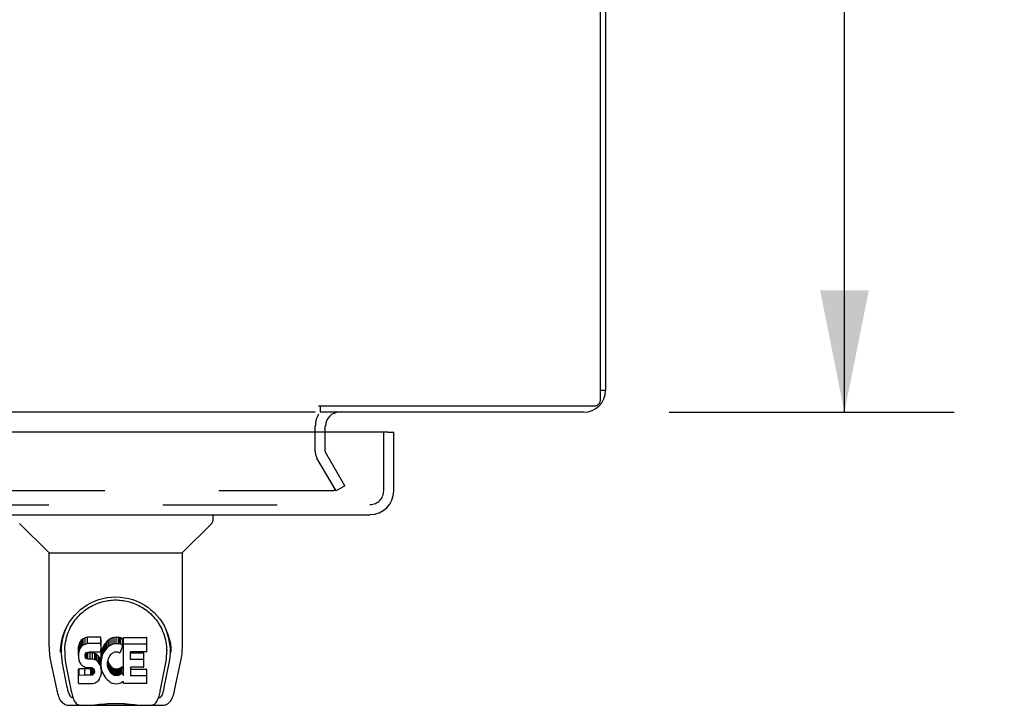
# Model space of a CAD drawing. Header units: inches. Extents: x 0 to 214, y 0 to 139.
# Tile 142 of 147: x 90.66 to 100.84, y 111.33 to 118.41. Entities that reach past the tile are written whole.
import ezdxf

# ---------------------------------------------------------------- set-up
doc = ezdxf.new("R2010")
doc.units = ezdxf.units.IN
doc.header["$LTSCALE"] = 11.786071
doc.header["$MEASUREMENT"] = 0
doc.linetypes.add('HIDDEN', pattern=[0.2, 0.1, -0.1])
doc.layers.get('0').update_dxf_attribs({"linetype": 'CONTINUOUS'})
for name, color, linetype in [('DEFAULT_2', 8, 'HIDDEN'), ('DIMENSIONS', 7, 'CONTINUOUS'), ('MAIN_OR_RIGHT_DOOR_ASSEMBLY', 7, 'CONTINUOUS')]:
    doc.layers.add(name, color=color, linetype=linetype)
doc.styles.get("Standard").update_dxf_attribs({"font": 'arial.ttf'})
doc.dimstyles.new('DIMSTYLE_1', dxfattribs={"dimtxt": 0.945407, "dimasz": 1.260542, "dimexe": 0.09, "dimexo": 0.07, "dimgap": 0.0375, "dimtad": 0, "dimtih": 1, "dimtoh": 1, "dimzin": 4, "dimdsep": 46, "dimtxsty": 'Standard', "dimblk": '_FILLED', "dimblk1": '_FILLED', "dimblk2": '_FILLED', "dimcen": 0.09, "dimadec": 3, "dimazin": 1, "dimtfac": 1, "dimtdec": 3, "dimtofl": 0, "dimtmove": 0, "dimatfit": 3, "dimldrblk": '_FILLED', "dimfxl": 0, "dimtolj": 1, "dimtzin": 4, "dimarcsym": 0})

# ---------------------------------------------------------------- blocks, each defined once
blk = doc.blocks.new('_FILLED')
at = {"color": 0, "linetype": 'ByBlock'}
blk.add_solid([(0, 0), (-1, 0.2), (-1, -0.2)], dxfattribs=at)
blk = doc.blocks.new('*D6')
at = {"layer": 'DIMENSIONS', "color": 2, "linetype": 'Continuous'}
for p, q in [((97.373, 132.354), (100.321, 132.354)), ((99.186, 132.354), (99.186, 124.3)), ((99.186, 114.354), (99.186, 122.409)), ((97.373, 114.354), (100.321, 114.354))]:
    blk.add_line(p, q, dxfattribs=at)
at = {"layer": 'DIMENSIONS', "color": 2, "linetype": 'Continuous', "xscale": 1.2605423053, "yscale": 1.2605423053, "zscale": 1.2605423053}
for p, rotation in [((99.186, 132.354), 90), ((99.186, 114.354), 270)]:
    blk.add_blockref('_FILLED', p, dxfattribs=dict(at, rotation=rotation))
at = {"layer": 'DIMENSIONS', "color": 2, "linetype": 'Continuous', "insert": (99.186, 123.827), "char_height": 0.9454, "width": 3.30365, "attachment_point": 2, "line_spacing_factor": 0.9}
blk.add_mtext('18.00', dxfattribs=at)

msp = doc.modelspace()

# ---------------------------------------------------------------- linework, layer by layer
at = {"color": 7, "linetype": 'Continuous'}
for p, q in [((96.664, 114.481), (96.664, 132.24)), ((96.716, 114.58), (96.664, 114.58)), ((93.75, 114.42), (96.602, 114.42)), ((93.768, 114.42), (93.768, 114.354)), ((93.716, 114.354), (37.466, 114.354))]:
    msp.add_line(p, q, dxfattribs=at)
at = {"color": 3, "linetype": 'Continuous'}
for p, q in [((96.716, 132.128), (96.716, 114.58)), ((96.49, 114.354), (93.768, 114.354)), ((93.82, 114.15), (93.82, 114.212))]:
    msp.add_line(p, q, dxfattribs=at)
at = {"color": 7, "linetype": 'Continuous'}
msp.add_lwpolyline([(96.602, 114.42), (96.607, 114.421), (96.612, 114.421), (96.616, 114.422), (96.621, 114.423), (96.626, 114.425), (96.63, 114.427), (96.634, 114.429), (96.638, 114.432), (96.642, 114.435), (96.646, 114.438), (96.649, 114.442), (96.652, 114.445), (96.655, 114.449), (96.657, 114.453), (96.659, 114.458), (96.661, 114.462), (96.662, 114.467), (96.663, 114.471), (96.664, 114.476), (96.664, 114.481)], dxfattribs=at)
at = {"color": 3, "linetype": 'Continuous'}
for centre, radius, start, end in [((96.49, 114.58), 0.226, 270, 360), ((93.963, 114.212), 0.142, 90, 180)]:
    msp.add_arc(centre, radius, start, end, dxfattribs=at)
at = {"layer": 'DEFAULT_2', "color": 8, "linetype": 'HIDDEN'}
for p, q in [((93.716, 113.949), (93.716, 114.212)), ((93.82, 113.949), (93.82, 114.15)), ((93.931, 113.542), (93.734, 113.882)), ((94.021, 113.594), (93.824, 113.934)), ((94.021, 113.594), (93.931, 113.542)), ((93.899, 113.542), (67.06, 113.542))]:
    msp.add_line(p, q, dxfattribs=at)
for points in [[(93.919, 113.559), (93.919, 113.557), (93.918, 113.556), (93.918, 113.554), (93.917, 113.552), (93.916, 113.55), (93.914, 113.548), (93.913, 113.547), (93.911, 113.546), (93.909, 113.545), (93.907, 113.544), (93.905, 113.543), (93.903, 113.542), (93.901, 113.542), (93.899, 113.542)], [(93.917, 113.567), (93.917, 113.565), (93.918, 113.563), (93.919, 113.561), (93.919, 113.559), (93.919, 113.559)]]:
    msp.add_lwpolyline(points, dxfattribs=at)
for centre, radius, start, end in [((93.963, 114.212), 0.246, 150.349, 180), ((93.85, 113.949), 0.134, 180, 210), ((93.85, 113.949), 0.03, 180, 210)]:
    msp.add_arc(centre, radius, start, end, dxfattribs=at)
at = {"layer": 'MAIN_OR_RIGHT_DOOR_ASSEMBLY', "color": 3, "linetype": 'Continuous'}
for p, q in [((94.467, 114.15), (66.028, 114.15)), ((94.529, 113.543), (94.529, 114.15)), ((66.213, 113.296), (94.282, 113.296))]:
    msp.add_line(p, q, dxfattribs=at)
at = {"layer": 'MAIN_OR_RIGHT_DOOR_ASSEMBLY', "color": 8, "linetype": 'HIDDEN'}
for p, q in [((94.425, 113.543), (94.425, 114.15)), ((66.213, 113.4), (94.282, 113.4))]:
    msp.add_line(p, q, dxfattribs=at)
at = {"layer": 'MAIN_OR_RIGHT_DOOR_ASSEMBLY', "color": 7, "linetype": 'Continuous'}
for p, q in [((94.467, 114.15), (94.529, 114.15)), ((92.658, 113.296), (92.658, 113.234)), ((90.959, 112.908), (90.661, 113.206)), ((92.348, 112.908), (92.646, 113.206)), ((90.965, 112.903), (92.343, 112.903)), ((90.965, 111.931), (90.965, 112.903)), ((92.343, 111.931), (92.343, 112.903)), ((91.09, 111.963), (91.089, 111.899)), ((91.275, 111.958), (91.269, 111.934)), ((91.284, 111.98), (91.275, 111.958)), ((91.275, 111.891), (91.275, 111.958)), ((91.297, 112), (91.284, 111.98)), ((91.284, 111.913), (91.284, 111.98)), ((91.306, 112.008), (91.297, 112)), ((91.297, 111.933), (91.297, 112)), ((91.316, 112.014), (91.306, 112.008)), ((91.306, 111.941), (91.306, 112.008)), ((91.316, 111.948), (91.306, 111.941)), ((91.337, 112.024), (91.316, 112.014)), ((91.316, 111.948), (91.316, 112.014)), ((91.337, 111.957), (91.316, 111.948)), ((91.361, 112.031), (91.337, 112.024)), ((91.337, 111.957), (91.337, 112.024)), ((91.361, 111.965), (91.337, 111.957)), ((91.5, 112.031), (91.361, 112.031)), ((91.361, 111.965), (91.361, 112.031)), ((91.5, 111.965), (91.361, 111.965)), ((91.502, 111.989), (91.5, 112.031)), ((91.5, 111.965), (91.5, 112.031)), ((91.502, 111.922), (91.5, 111.965)), ((91.502, 111.922), (91.502, 111.989)), ((91.534, 111.951), (91.523, 111.931)), ((91.547, 111.969), (91.534, 111.951)), ((91.534, 111.884), (91.534, 111.951)), ((91.562, 111.986), (91.547, 111.969)), ((91.547, 111.902), (91.547, 111.969)), ((91.578, 112.001), (91.562, 111.986)), ((91.562, 111.919), (91.562, 111.986)), ((91.596, 112.014), (91.578, 112.001)), ((91.578, 111.934), (91.578, 112.001)), ((91.596, 111.947), (91.578, 111.934)), ((91.616, 112.023), (91.596, 112.014)), ((91.596, 111.947), (91.596, 112.014)), ((91.616, 111.956), (91.596, 111.947)), ((91.638, 112.028), (91.616, 112.023)), ((91.616, 111.956), (91.616, 112.023)), ((91.638, 111.961), (91.616, 111.956)), ((91.66, 112.03), (91.638, 112.028)), ((91.638, 111.961), (91.638, 112.028)), ((91.66, 111.963), (91.638, 111.961)), ((91.66, 112.03), (91.683, 112.03)), ((91.66, 111.963), (91.66, 112.03)), ((91.683, 111.963), (91.66, 111.963)), ((91.694, 112.028), (91.683, 112.03)), ((91.683, 111.963), (91.683, 112.03)), ((91.694, 111.961), (91.683, 111.963)), ((91.705, 112.024), (91.694, 112.028)), ((91.694, 111.961), (91.694, 112.028)), ((91.705, 111.958), (91.694, 111.961)), ((91.723, 112.012), (91.705, 112.024)), ((91.705, 111.958), (91.705, 112.024)), ((91.723, 111.946), (91.705, 111.958)), ((91.723, 112.012), (91.723, 111.946)), ((91.725, 112.009), (91.725, 111.942)), ((91.733, 112.029), (91.97, 112.029)), ((91.733, 111.637), (91.733, 112.029)), ((91.733, 111.963), (91.97, 111.963)), ((91.975, 111.884), (91.975, 112.025)), ((92.217, 111.963), (92.219, 111.899)), ((91.083, 111.876), (91.083, 111.876)), ((91.127, 111.889), (91.127, 111.866)), ((91.269, 111.934), (91.268, 111.911)), ((91.268, 111.844), (91.268, 111.911)), ((91.269, 111.867), (91.268, 111.844)), ((91.268, 111.844), (91.268, 111.82)), ((91.269, 111.867), (91.269, 111.934)), ((91.275, 111.891), (91.269, 111.867)), ((91.284, 111.913), (91.275, 111.891)), ((91.297, 111.933), (91.284, 111.913)), ((91.306, 111.941), (91.297, 111.933)), ((91.339, 111.847), (91.341, 111.862)), ((91.339, 111.825), (91.339, 111.847)), ((91.339, 111.832), (91.339, 111.847)), ((91.341, 111.862), (91.345, 111.869)), ((91.342, 111.817), (91.342, 111.862)), ((91.345, 111.869), (91.35, 111.874)), ((91.346, 111.811), (91.346, 111.87)), ((91.35, 111.874), (91.365, 111.878)), ((91.367, 111.87), (91.352, 111.874)), ((91.352, 111.874), (91.352, 111.874)), ((91.352, 111.807), (91.352, 111.874)), ((91.365, 111.878), (91.379, 111.879)), ((91.391, 111.871), (91.367, 111.87)), ((91.367, 111.803), (91.367, 111.87)), ((91.379, 111.879), (91.492, 111.879)), ((91.415, 111.869), (91.391, 111.871)), ((91.391, 111.804), (91.391, 111.871)), ((91.438, 111.864), (91.415, 111.869)), ((91.415, 111.803), (91.415, 111.869)), ((91.449, 111.859), (91.438, 111.864)), ((91.438, 111.797), (91.438, 111.864)), ((91.459, 111.853), (91.449, 111.859)), ((91.449, 111.793), (91.449, 111.859)), ((91.476, 111.836), (91.459, 111.853)), ((91.459, 111.786), (91.459, 111.853)), ((91.492, 111.879), (91.498, 111.88)), ((91.498, 111.88), (91.5, 111.885)), ((91.5, 111.885), (91.501, 111.898)), ((91.504, 111.867), (91.5, 111.823)), ((91.501, 111.898), (91.502, 111.922)), ((91.509, 111.889), (91.504, 111.867)), ((91.504, 111.801), (91.504, 111.867)), ((91.515, 111.911), (91.509, 111.889)), ((91.509, 111.823), (91.509, 111.889)), ((91.515, 111.844), (91.509, 111.823)), ((91.523, 111.931), (91.515, 111.911)), ((91.515, 111.844), (91.515, 111.911)), ((91.523, 111.865), (91.515, 111.844)), ((91.523, 111.865), (91.523, 111.931)), ((91.534, 111.884), (91.523, 111.865)), ((91.547, 111.902), (91.534, 111.884)), ((91.562, 111.919), (91.547, 111.902)), ((91.578, 111.934), (91.562, 111.919)), ((91.597, 111.846), (91.583, 111.823)), ((91.605, 111.857), (91.597, 111.846)), ((91.616, 111.864), (91.605, 111.857)), ((91.641, 111.875), (91.616, 111.864)), ((91.654, 111.878), (91.641, 111.875)), ((91.667, 111.878), (91.654, 111.878)), ((91.68, 111.875), (91.667, 111.878)), ((91.693, 111.87), (91.68, 111.875)), ((91.725, 111.94), (91.699, 111.872)), ((91.804, 111.875), (91.804, 111.807)), ((91.97, 111.879), (91.808, 111.879)), ((91.808, 111.87), (91.939, 111.87)), ((91.944, 111.725), (91.944, 111.865)), ((92.225, 111.876), (92.225, 111.876)), ((90.98, 111.788), (91.045, 111.482)), ((91.152, 111.51), (91.099, 111.781)), ((91.136, 111.768), (91.193, 111.475)), ((91.268, 111.82), (91.272, 111.796)), ((91.272, 111.796), (91.281, 111.774)), ((91.281, 111.774), (91.293, 111.754)), ((91.293, 111.754), (91.31, 111.737)), ((91.339, 111.825), (91.339, 111.832)), ((91.342, 111.817), (91.339, 111.825)), ((91.346, 111.811), (91.342, 111.817)), ((91.352, 111.807), (91.346, 111.811)), ((91.367, 111.803), (91.352, 111.807)), ((91.391, 111.804), (91.367, 111.803)), ((91.415, 111.803), (91.391, 111.804)), ((91.438, 111.797), (91.415, 111.803)), ((91.449, 111.793), (91.438, 111.797)), ((91.459, 111.786), (91.449, 111.793)), ((91.476, 111.769), (91.459, 111.786)), ((91.489, 111.816), (91.476, 111.836)), ((91.476, 111.769), (91.476, 111.836)), ((91.489, 111.749), (91.476, 111.769)), ((91.499, 111.794), (91.489, 111.816)), ((91.489, 111.749), (91.489, 111.816)), ((91.499, 111.727), (91.489, 111.749)), ((91.5, 111.79), (91.499, 111.794)), ((91.499, 111.727), (91.499, 111.794)), ((91.5, 111.756), (91.5, 111.823)), ((91.504, 111.801), (91.5, 111.756)), ((91.5, 111.756), (91.501, 111.734)), ((91.509, 111.823), (91.504, 111.801)), ((91.57, 111.772), (91.569, 111.745)), ((91.569, 111.745), (91.57, 111.732)), ((91.573, 111.799), (91.57, 111.772)), ((91.57, 111.732), (91.57, 111.772)), ((91.572, 111.791), (91.574, 111.786)), ((91.577, 111.811), (91.573, 111.799)), ((91.574, 111.786), (91.584, 111.761)), ((91.574, 111.719), (91.574, 111.786)), ((91.583, 111.823), (91.577, 111.811)), ((91.584, 111.761), (91.597, 111.738)), ((91.584, 111.694), (91.584, 111.761)), ((91.808, 111.803), (91.939, 111.803)), ((92.114, 111.475), (92.171, 111.765)), ((92.155, 111.51), (92.208, 111.781)), ((92.171, 111.765), (92.172, 111.769)), ((92.263, 111.482), (92.328, 111.788)), ((91.27, 111.558), (91.27, 111.7)), ((91.334, 111.705), (91.275, 111.704)), ((91.275, 111.637), (91.275, 111.704)), ((91.31, 111.737), (91.33, 111.724)), ((91.33, 111.724), (91.341, 111.719)), ((91.395, 111.705), (91.334, 111.705)), ((91.334, 111.638), (91.334, 111.705)), ((91.341, 111.719), (91.353, 111.717)), ((91.353, 111.717), (91.4, 111.717)), ((91.41, 111.706), (91.395, 111.705)), ((91.395, 111.638), (91.395, 111.705)), ((91.4, 111.717), (91.408, 111.716)), ((91.408, 111.716), (91.415, 111.714)), ((91.416, 111.71), (91.41, 111.706)), ((91.41, 111.639), (91.41, 111.706)), ((91.416, 111.643), (91.41, 111.639)), ((91.415, 111.714), (91.421, 111.709)), ((91.418, 111.711), (91.416, 111.71)), ((91.416, 111.643), (91.416, 111.71)), ((91.422, 111.648), (91.416, 111.643)), ((91.421, 111.709), (91.426, 111.703)), ((91.422, 111.648), (91.422, 111.708)), ((91.431, 111.66), (91.422, 111.648)), ((91.426, 111.703), (91.432, 111.69)), ((91.431, 111.66), (91.431, 111.692)), ((91.434, 111.667), (91.431, 111.66)), ((91.432, 111.69), (91.434, 111.675)), ((91.434, 111.667), (91.434, 111.679)), ((91.434, 111.675), (91.434, 111.667)), ((91.505, 111.704), (91.499, 111.727)), ((91.5, 111.633), (91.506, 111.656)), ((91.501, 111.734), (91.504, 111.712)), ((91.504, 111.712), (91.508, 111.69)), ((91.507, 111.68), (91.505, 111.704)), ((91.506, 111.656), (91.507, 111.68)), ((91.507, 111.68), (91.507, 111.694)), ((91.508, 111.69), (91.515, 111.669)), ((91.515, 111.669), (91.537, 111.63)), ((91.57, 111.732), (91.574, 111.719)), ((91.574, 111.719), (91.584, 111.694)), ((91.584, 111.694), (91.597, 111.671)), ((91.597, 111.738), (91.606, 111.728)), ((91.597, 111.671), (91.597, 111.738)), ((91.597, 111.671), (91.606, 111.661)), ((91.606, 111.728), (91.616, 111.719)), ((91.606, 111.661), (91.606, 111.728)), ((91.606, 111.661), (91.616, 111.652)), ((91.616, 111.719), (91.627, 111.712)), ((91.616, 111.652), (91.616, 111.719)), ((91.616, 111.652), (91.627, 111.645)), ((91.627, 111.712), (91.639, 111.707)), ((91.627, 111.645), (91.627, 111.712)), ((91.627, 111.645), (91.639, 111.64)), ((91.639, 111.707), (91.653, 111.704)), ((91.639, 111.64), (91.639, 111.707)), ((91.653, 111.704), (91.666, 111.704)), ((91.653, 111.638), (91.653, 111.704)), ((91.666, 111.704), (91.679, 111.706)), ((91.666, 111.637), (91.666, 111.704)), ((91.679, 111.706), (91.692, 111.71)), ((91.679, 111.639), (91.679, 111.706)), ((91.679, 111.639), (91.692, 111.643)), ((91.692, 111.71), (91.704, 111.715)), ((91.692, 111.643), (91.692, 111.71)), ((91.692, 111.643), (91.704, 111.649)), ((91.704, 111.715), (91.715, 111.723)), ((91.704, 111.649), (91.704, 111.715)), ((91.704, 111.649), (91.715, 111.656)), ((91.715, 111.723), (91.715, 111.656)), ((91.722, 111.722), (91.733, 111.704)), ((91.722, 111.655), (91.733, 111.637)), ((91.805, 111.716), (91.805, 111.639)), ((91.939, 111.721), (91.809, 111.721)), ((91.809, 111.701), (91.971, 111.701)), ((91.975, 111.558), (91.975, 111.697)), ((91.334, 111.638), (91.275, 111.637)), ((91.275, 111.553), (91.419, 111.553)), ((91.395, 111.638), (91.334, 111.638)), ((91.41, 111.639), (91.395, 111.638)), ((91.419, 111.553), (91.431, 111.555)), ((91.431, 111.555), (91.442, 111.559)), ((91.442, 111.559), (91.462, 111.573)), ((91.462, 111.573), (91.479, 111.589)), ((91.479, 111.589), (91.486, 111.599)), ((91.486, 111.599), (91.491, 111.61)), ((91.491, 111.61), (91.5, 111.633)), ((91.537, 111.63), (91.549, 111.611)), ((91.549, 111.611), (91.564, 111.595)), ((91.564, 111.595), (91.581, 111.58)), ((91.581, 111.58), (91.598, 111.566)), ((91.598, 111.566), (91.608, 111.561)), ((91.608, 111.561), (91.618, 111.557)), ((91.618, 111.557), (91.64, 111.552)), ((91.639, 111.64), (91.653, 111.638)), ((91.64, 111.552), (91.662, 111.549)), ((91.653, 111.638), (91.666, 111.637)), ((91.662, 111.549), (91.684, 111.552)), ((91.666, 111.637), (91.679, 111.639)), ((91.684, 111.552), (91.706, 111.559)), ((91.706, 111.559), (91.725, 111.57)), ((91.735, 111.571), (91.725, 111.571)), ((91.725, 111.57), (91.725, 111.571)), ((91.735, 111.558), (91.735, 111.571)), ((91.971, 111.553), (91.74, 111.553)), ((91.809, 111.634), (91.971, 111.634)), ((91.211, 111.407), (91.204, 111.407)), ((91.209, 111.411), (91.213, 111.401)), ((91.213, 111.4), (91.213, 111.401)), ((92.094, 111.4), (92.095, 111.401)), ((92.095, 111.401), (92.098, 111.411)), ((92.104, 111.407), (92.097, 111.407)), ((91.169, 111.328), (92.138, 111.328)), ((91.255, 111.328), (91.249, 111.328)), ((91.255, 111.328), (91.254, 111.328)), ((92.053, 111.328), (92.052, 111.328))]:
    msp.add_line(p, q, dxfattribs=at)
for points in [[(91.083, 111.889), (91.085, 111.93), (91.092, 111.98), (91.103, 112.027), (91.117, 112.071), (91.134, 112.113), (91.154, 112.152), (91.177, 112.189), (91.202, 112.224), (91.229, 112.257), (91.258, 112.287), (91.29, 112.316), (91.323, 112.341), (91.359, 112.365), (91.397, 112.386), (91.436, 112.404), (91.478, 112.419), (91.521, 112.431), (91.564, 112.44), (91.609, 112.445), (91.654, 112.447), (91.699, 112.445), (91.744, 112.439), (91.788, 112.431), (91.83, 112.419), (91.872, 112.403), (91.911, 112.385), (91.949, 112.364), (91.985, 112.341), (92.018, 112.315), (92.05, 112.287), (92.079, 112.256), (92.106, 112.224), (92.131, 112.189), (92.154, 112.151), (92.173, 112.112), (92.19, 112.07), (92.204, 112.026), (92.215, 111.979), (92.222, 111.929), (92.224, 111.889)], [(91.127, 111.889), (91.127, 111.909), (91.129, 111.933), (91.131, 111.957), (91.135, 111.981), (91.14, 112.005), (91.145, 112.028), (91.152, 112.05), (91.16, 112.073), (91.168, 112.094), (91.178, 112.115), (91.188, 112.136), (91.199, 112.155), (91.211, 112.174), (91.223, 112.192), (91.235, 112.209), (91.249, 112.226), (91.262, 112.242), (91.276, 112.257), (91.291, 112.271), (91.305, 112.284), (91.32, 112.297), (91.336, 112.309), (91.351, 112.32), (91.367, 112.331), (91.382, 112.341), (91.398, 112.35), (91.414, 112.358)], [(91.414, 112.358), (91.43, 112.366), (91.446, 112.373), (91.462, 112.38), (91.478, 112.386), (91.494, 112.391), (91.51, 112.396), (91.526, 112.4), (91.541, 112.404), (91.557, 112.407), (91.573, 112.41), (91.589, 112.412), (91.605, 112.414), (91.621, 112.415), (91.637, 112.416), (91.653, 112.416), (91.669, 112.416), (91.685, 112.415), (91.701, 112.414), (91.717, 112.412), (91.733, 112.41), (91.749, 112.407), (91.765, 112.404), (91.781, 112.4), (91.797, 112.396), (91.813, 112.391), (91.829, 112.386), (91.845, 112.38), (91.861, 112.374), (91.877, 112.366)], [(91.877, 112.366), (91.893, 112.359), (91.908, 112.35), (91.924, 112.341), (91.94, 112.331), (91.956, 112.321), (91.971, 112.31), (91.986, 112.298), (92.001, 112.285), (92.016, 112.272), (92.03, 112.257), (92.045, 112.242), (92.058, 112.226), (92.072, 112.21), (92.084, 112.192), (92.097, 112.174), (92.108, 112.155), (92.119, 112.136), (92.129, 112.116), (92.139, 112.095), (92.147, 112.073), (92.155, 112.051), (92.162, 112.028), (92.168, 112.005), (92.172, 111.982), (92.176, 111.958), (92.179, 111.934), (92.18, 111.909), (92.181, 111.889)], [(90.965, 111.931), (90.966, 111.898), (90.969, 111.858), (90.974, 111.819), (90.98, 111.788)], [(91.083, 111.876), (91.083, 111.881), (91.083, 111.889)], [(91.127, 111.866), (91.127, 111.85), (91.129, 111.821), (91.132, 111.793), (91.136, 111.768)], [(92.172, 111.769), (92.172, 111.772), (92.173, 111.775), (92.173, 111.778), (92.174, 111.781), (92.174, 111.784), (92.175, 111.787), (92.175, 111.791), (92.176, 111.794), (92.176, 111.798), (92.177, 111.801), (92.177, 111.805), (92.178, 111.809), (92.178, 111.813), (92.178, 111.817), (92.179, 111.821), (92.179, 111.826), (92.179, 111.83), (92.18, 111.834), (92.18, 111.839), (92.18, 111.844), (92.18, 111.848), (92.181, 111.853), (92.181, 111.858), (92.181, 111.864), (92.181, 111.889)], [(92.224, 111.889), (92.225, 111.882), (92.225, 111.876)], [(92.328, 111.788), (92.333, 111.818), (92.339, 111.858), (92.342, 111.898), (92.343, 111.932)], [(91.275, 111.704), (91.274, 111.704), (91.274, 111.704), (91.273, 111.704), (91.273, 111.704), (91.272, 111.704), (91.272, 111.703), (91.272, 111.703), (91.271, 111.703), (91.271, 111.702), (91.271, 111.702), (91.27, 111.701), (91.27, 111.701), (91.27, 111.7), (91.27, 111.7)], [(91.275, 111.637), (91.274, 111.637), (91.274, 111.637), (91.273, 111.637), (91.273, 111.637), (91.272, 111.637), (91.272, 111.637), (91.272, 111.636), (91.271, 111.636), (91.271, 111.636), (91.271, 111.635), (91.27, 111.635), (91.27, 111.634), (91.27, 111.633), (91.27, 111.633)], [(91.045, 111.482), (91.048, 111.469), (91.053, 111.451), (91.058, 111.434), (91.063, 111.419), (91.068, 111.406), (91.074, 111.393), (91.081, 111.382), (91.088, 111.371), (91.096, 111.362), (91.105, 111.353), (91.116, 111.345), (91.127, 111.338), (91.139, 111.333), (91.152, 111.329), (91.166, 111.328), (91.169, 111.328)], [(91.193, 111.475), (91.196, 111.463), (91.199, 111.45), (91.202, 111.436), (91.206, 111.423), (91.209, 111.411)], [(92.098, 111.411), (92.102, 111.423), (92.105, 111.436), (92.109, 111.45), (92.112, 111.463), (92.114, 111.475)], [(92.138, 111.328), (92.141, 111.328), (92.154, 111.329), (92.167, 111.333), (92.18, 111.338), (92.191, 111.344), (92.202, 111.352), (92.211, 111.361), (92.219, 111.371), (92.226, 111.381), (92.233, 111.393), (92.239, 111.405), (92.244, 111.419), (92.25, 111.434), (92.255, 111.451), (92.26, 111.469), (92.263, 111.482)], [(91.213, 111.4), (91.218, 111.388), (91.225, 111.375), (91.231, 111.365), (91.238, 111.356), (91.245, 111.347), (91.253, 111.341), (91.262, 111.335), (91.272, 111.331), (91.282, 111.328), (91.289, 111.328)], [(91.37, 111.328), (91.391, 111.328), (91.413, 111.33), (91.436, 111.332), (91.461, 111.335), (91.487, 111.338), (91.513, 111.341), (91.541, 111.343), (91.569, 111.346), (91.598, 111.347), (91.627, 111.348), (91.656, 111.349), (91.685, 111.348), (91.715, 111.347), (91.743, 111.345), (91.771, 111.343), (91.798, 111.34), (91.824, 111.337), (91.849, 111.335), (91.873, 111.332), (91.896, 111.33), (91.917, 111.328), (91.937, 111.328)], [(91.37, 111.328), (91.392, 111.328), (91.419, 111.33), (91.446, 111.333), (91.475, 111.335), (91.503, 111.338), (91.533, 111.341), (91.562, 111.343), (91.592, 111.345), (91.623, 111.346), (91.653, 111.347), (91.684, 111.346), (91.714, 111.345), (91.744, 111.344), (91.774, 111.341), (91.803, 111.338), (91.832, 111.335), (91.861, 111.333), (91.888, 111.33), (91.915, 111.328), (91.937, 111.328)], [(92.018, 111.328), (92.026, 111.328), (92.036, 111.331), (92.045, 111.335), (92.054, 111.34), (92.062, 111.347), (92.07, 111.355), (92.077, 111.365), (92.083, 111.375), (92.089, 111.388), (92.094, 111.4)]]:
    msp.add_lwpolyline(points, dxfattribs=at)
at = {"layer": 'MAIN_OR_RIGHT_DOOR_ASSEMBLY', "color": 3, "linetype": 'Continuous'}
msp.add_arc((94.282, 113.543), 0.246, 270, 360, dxfattribs=at)
at = {"layer": 'MAIN_OR_RIGHT_DOOR_ASSEMBLY', "color": 8, "linetype": 'HIDDEN'}
msp.add_arc((94.282, 113.543), 0.142, 270, 360, dxfattribs=at)
at = {"layer": 'MAIN_OR_RIGHT_DOOR_ASSEMBLY', "color": 7, "linetype": 'Continuous'}
for centre, radius, start, end in [((92.618, 113.234), 0.0394, 315, 360), ((90.973, 112.922), 0.0197, 225, 270), ((92.335, 112.922), 0.0197, 270, 315)]:
    msp.add_arc(centre, radius, start, end, dxfattribs=at)
for centre, major_axis, ratio, start_param, end_param in [((91.654, 111.889), (0, 0.565), 0.999848, 1.137008, 1.76365), ((91.654, 111.889), (0, 0.565), 0.999848, 4.519536, 5.145564), ((91.721, 112.009), (0.00448, 0), 1, 0.003891, 0.905353), ((91.721, 111.942), (0, 0.00448), 1, 4.345898, 5.617742), ((91.97, 112.025), (0, 0.00448), 1, -1.570796, 0), ((91.97, 111.958), (0, 0.00448), 1, -1.570796, 0), ((91.694, 111.874), (0.00448, 0), 1, -1.986921, -0.366491), ((91.808, 111.875), (0, 0.00448), 1, 0, 1.570796), ((91.808, 111.874), (0, 0.00448), 1, -4.712389, -3.141593), ((91.939, 111.865), (0.00448, 0), 1, 0, 1.570796), ((91.97, 111.884), (0, 0.00448), 1, -3.141593, -1.570796), ((91.808, 111.807), (0, 0.00448), 1, -4.712389, -3.141593), ((91.939, 111.798), (0, 0.00448), 1, -1.570796, 0), ((91.718, 111.719), (0, 0.00448), 1, 0, 0.651783), ((91.718, 111.652), (0, 0.00448), 1, 0, 0.651783), ((91.718, 111.719), (0.00448, 0), 1, 0.594971, 1.570796), ((91.718, 111.652), (0.00448, 0), 1, 0.594971, 1.570796), ((91.809, 111.716), (0, 0.00448), 1, 0, 1.570796), ((91.809, 111.706), (0, 0.00448), 1, -4.712389, -3.141593), ((91.939, 111.725), (0, 0.00448), 1, -3.141593, -1.570796), ((91.971, 111.697), (0, 0.00448), 1, -1.570796, 0), ((91.275, 111.558), (0.00483, 0), 1, 3.141593, 4.712389), ((91.74, 111.558), (0, 0.00448), 1, -4.712389, -3.141593), ((91.809, 111.639), (0, 0.00448), 1, -4.712389, -3.141593), ((91.971, 111.63), (0, 0.00448), 1, -1.570796, 0), ((91.971, 111.558), (0, 0.00448), 1, -3.141593, -1.570796), ((91.21, 111.761), (0.007, 0.354), 0.213027, -3.923008, -3.13761), ((92.098, 111.761), (-0.007, 0.354), 0.213027, -3.145575, -2.360177)]:
    msp.add_ellipse(centre, major_axis=major_axis, ratio=ratio, start_param=start_param, end_param=end_param, dxfattribs=at)

# ---------------------------------------------------------------- dimensions: what is measured, and where the dimension line sits
at = {"layer": 'DIMENSIONS', "color": 2, "linetype": 'Continuous'}
dim = msp.add_linear_dim(base=(99.186, 114.354), p1=(97.303, 132.354), p2=(97.303, 114.354), angle=270, dimstyle='DIMSTYLE_1', dxfattribs=at)
dim.commit()
dim.dimension.update_dxf_attribs({"geometry": '*D6', "text_midpoint": (99.227, 123.349), "dimtype": 160})

doc.saveas('drawing.dxf')
